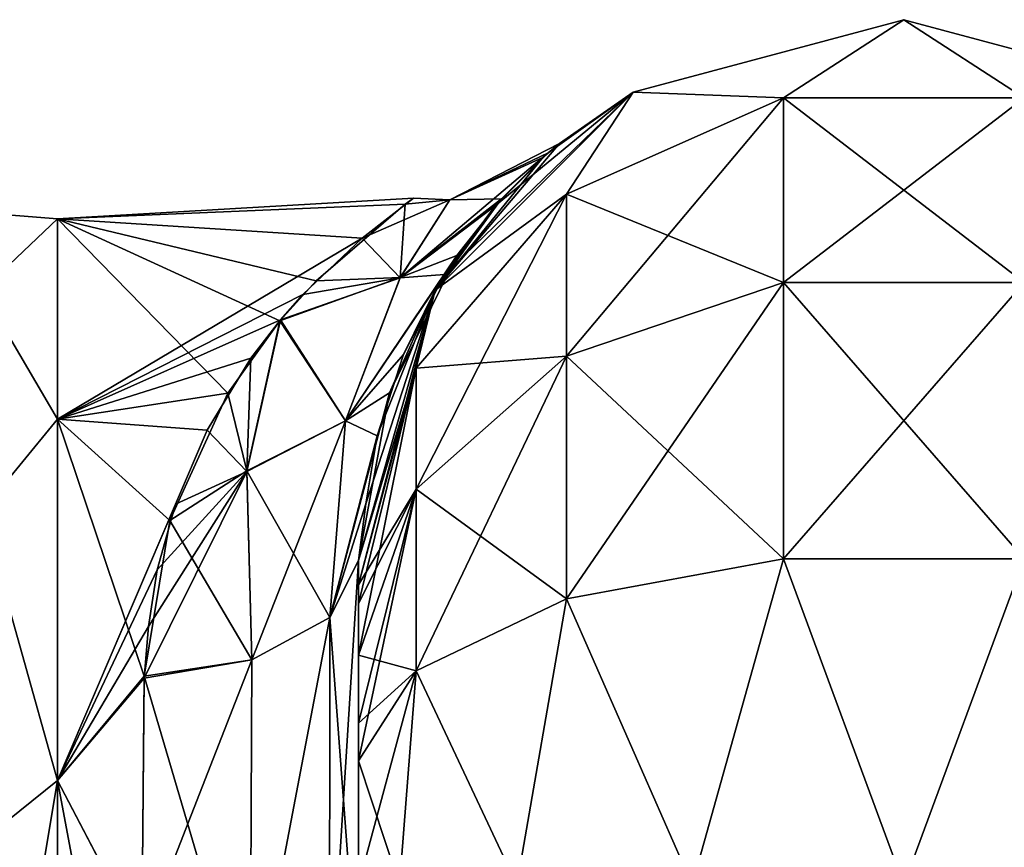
# Model space of a CAD drawing. Extents: x -23 to 470, y -2000 to 0.
# Tile 174 of 246: x 95 to 117, y -19 to 0. Entities that reach past the tile are written whole.
import ezdxf

# ---------------------------------------------------------------- set-up
doc = ezdxf.new("R2010")
doc.units = 0
doc.header["$LTSCALE"] = 68.916985
for name, color, linetype in [('102', 7, 'CONTINUOUS'), ('103', 7, 'CONTINUOUS'), ('104', 7, 'CONTINUOUS'), ('110', 7, 'CONTINUOUS'), ('74', 7, 'CONTINUOUS'), ('79', 7, 'CONTINUOUS'), ('92', 7, 'CONTINUOUS'), ('93', 7, 'CONTINUOUS'), ('94', 7, 'CONTINUOUS')]:
    doc.layers.add(name, color=color, linetype=linetype)

msp = doc.modelspace()

# ---------------------------------------------------------------- linework, layer by layer
at = {"layer": '102', "linetype": 'CONTINUOUS'}
for points in [[(102.45, -12.5, -24.51), (102.45, -22.687, -28.505), (101.793, -13.825, -22.416), (102.45, -12.5, -24.51)], [(101.793, -13.825, -22.416), (101.781, -23.159, -26.055), (99.947, -23.494, -24.253), (101.793, -13.825, -22.416)], [(99.985, -14.803, -20.868), (101.793, -13.825, -22.416), (99.947, -23.494, -24.253), (99.985, -14.803, -20.868)], [(101.793, -13.825, -22.416), (102.45, -22.687, -28.505), (101.781, -23.159, -26.055), (101.793, -13.825, -22.416)], [(97.5, -15.179, -20.289), (99.985, -14.803, -20.868), (99.947, -23.494, -24.253), (97.5, -15.179, -20.289)], [(97.447, -21.322, -23.052), (97.5, -15.179, -20.289), (99.947, -23.494, -24.253), (97.447, -21.322, -23.052)]]:
    msp.add_3dface(points, dxfattribs=at)
at = {"layer": '103', "linetype": 'CONTINUOUS'}
for points in [[(106.836, -3.078, 4.241), (107.093, -2.86, -0.044), (104.563, -4.168, 3.616), (106.836, -3.078, 4.241)], [(107.093, -2.86, -0.044), (106.712, -3.187, -5.122), (104.563, -4.167, -3.609), (107.093, -2.86, -0.044)], [(104.563, -4.168, 3.616), (107.093, -2.86, -0.044), (104.563, -4.167, -3.609), (104.563, -4.168, 3.616)], [(105.61, -4.307, 10.657), (106.836, -3.078, 4.241), (103.413, -5.966, 10.687), (105.61, -4.307, 10.657)], [(103.413, -5.966, 10.687), (106.836, -3.078, 4.241), (104.563, -4.168, 3.616), (103.413, -5.966, 10.687)], [(106.712, -3.187, -5.122), (105.756, -4.141, -10.05), (104.563, -4.167, -3.609), (106.712, -3.187, -5.122)], [(101.475, -6.035, -9.671), (103.53, -4.266, -3.566), (103.413, -5.964, -10.683), (101.475, -6.035, -9.671)], [(103.725, -4.13, 2.491), (102.533, -5.05, 7.022), (104.563, -4.168, 3.616), (103.725, -4.13, 2.491)], [(102.533, -5.05, 7.022), (103.413, -5.966, 10.687), (104.563, -4.168, 3.616), (102.533, -5.05, 7.022)], [(105.756, -4.141, -10.05), (104.726, -5.452, -14.056), (103.413, -5.964, -10.683), (105.756, -4.141, -10.05)], [(104.563, -4.167, -3.609), (105.756, -4.141, -10.05), (103.413, -5.964, -10.683), (104.563, -4.167, -3.609)], [(103.53, -4.266, -3.566), (104.563, -4.167, -3.609), (103.413, -5.964, -10.683), (103.53, -4.266, -3.566)], [(104.439, -5.893, 15.114), (105.61, -4.307, 10.657), (103.413, -5.966, 10.687), (104.439, -5.893, 15.114)], [(103.53, -4.266, -3.566), (103.725, -4.13, 2.491), (104.563, -4.167, -3.609), (103.53, -4.266, -3.566)], [(103.725, -4.13, 2.491), (104.563, -4.168, 3.616), (104.563, -4.167, -3.609), (103.725, -4.13, 2.491)], [(102.533, -5.05, 7.022), (101.166, -6.357, 10.371), (103.413, -5.966, 10.687), (102.533, -5.05, 7.022)], [(104.726, -5.452, -14.056), (103.166, -8.626, -20.081), (102.15, -9.273, -17.139), (104.726, -5.452, -14.056)], [(103.413, -5.964, -10.683), (104.726, -5.452, -14.056), (102.15, -9.273, -17.139), (103.413, -5.964, -10.683)], [(103.491, -7.743, 18.706), (104.439, -5.893, 15.114), (102.15, -9.275, 17.141), (103.491, -7.743, 18.706)], [(102.15, -9.275, 17.141), (104.439, -5.893, 15.114), (103.413, -5.966, 10.687), (102.15, -9.275, 17.141)], [(100.638, -6.959, -11.545), (101.475, -6.035, -9.671), (103.413, -5.964, -10.683), (100.638, -6.959, -11.545)], [(100.638, -6.959, -11.545), (103.413, -5.964, -10.683), (102.15, -9.273, -17.139), (100.638, -6.959, -11.545)], [(101.166, -6.357, 10.371), (100.651, -6.941, 11.512), (103.413, -5.966, 10.687), (101.166, -6.357, 10.371)], [(100.651, -6.941, 11.512), (102.15, -9.275, 17.141), (103.413, -5.966, 10.687), (100.651, -6.941, 11.512)], [(99.434, -8.635, -14.178), (100.638, -6.959, -11.545), (99.872, -10.43, -16.629), (99.434, -8.635, -14.178)], [(100.651, -6.941, 11.512), (99.968, -7.827, 13.001), (99.871, -10.443, 16.644), (100.651, -6.941, 11.512)], [(102.15, -9.275, 17.141), (100.651, -6.941, 11.512), (99.871, -10.443, 16.644), (102.15, -9.275, 17.141)], [(100.638, -6.959, -11.545), (102.15, -9.273, -17.139), (99.872, -10.43, -16.629), (100.638, -6.959, -11.545)], [(99.968, -7.827, 13.001), (98.955, -9.487, 15.273), (99.871, -10.443, 16.644), (99.968, -7.827, 13.001)], [(102.886, -9.62, 21.436), (103.491, -7.743, 18.706), (102.15, -9.275, 17.141), (102.886, -9.62, 21.436)], [(98.095, -11.582, -17.506), (99.434, -8.635, -14.178), (99.872, -10.43, -16.629), (98.095, -11.582, -17.506)], [(103.166, -8.626, -20.081), (102.45, -12.5, -24.51), (101.793, -13.825, -22.416), (103.166, -8.626, -20.081)], [(103.166, -8.626, -20.081), (101.793, -13.825, -22.416), (102.15, -9.273, -17.139), (103.166, -8.626, -20.081)], [(99.985, -14.803, 20.868), (102.15, -9.275, 17.141), (99.871, -10.443, 16.644), (99.985, -14.803, 20.868)], [(102.15, -9.273, -17.139), (101.793, -13.825, -22.416), (99.872, -10.43, -16.629), (102.15, -9.273, -17.139)], [(101.793, -13.825, 22.415), (102.15, -9.275, 17.141), (99.985, -14.803, 20.868), (101.793, -13.825, 22.415)], [(101.793, -13.825, 22.415), (102.886, -9.62, 21.436), (102.15, -9.275, 17.141), (101.793, -13.825, 22.415)], [(98.955, -9.487, 15.273), (98.222, -11.198, 17.138), (99.871, -10.443, 16.644), (98.955, -9.487, 15.273)], [(102.618, -11.196, 23.256), (102.886, -9.62, 21.436), (101.793, -13.825, 22.415), (102.618, -11.196, 23.256)], [(97.604, -14.028, 19.513), (97.499, -15.223, 20.316), (99.871, -10.443, 16.644), (97.604, -14.028, 19.513)], [(99.871, -10.443, 16.644), (97.499, -15.223, 20.316), (99.985, -14.803, 20.868), (99.871, -10.443, 16.644)], [(97.802, -12.723, 18.51), (97.604, -14.028, 19.513), (99.871, -10.443, 16.644), (97.802, -12.723, 18.51)], [(98.222, -11.198, 17.138), (97.802, -12.723, 18.51), (99.871, -10.443, 16.644), (98.222, -11.198, 17.138)], [(99.985, -14.803, -20.868), (98.095, -11.582, -17.506), (99.872, -10.43, -16.629), (99.985, -14.803, -20.868)], [(101.793, -13.825, -22.416), (99.985, -14.803, -20.868), (99.872, -10.43, -16.629), (101.793, -13.825, -22.416)], [(102.45, -12.5, 24.51), (102.618, -11.196, 23.256), (101.793, -13.825, 22.415), (102.45, -12.5, 24.51)], [(97.5, -15.179, -20.289), (98.095, -11.582, -17.506), (99.985, -14.803, -20.868), (97.5, -15.179, -20.289)]]:
    msp.add_3dface(points, dxfattribs=at)
at = {"layer": '104', "linetype": 'CONTINUOUS'}
for points in [[(102.45, -22.687, 28.505), (102.45, -12.5, 24.51), (101.781, -23.159, 26.055), (102.45, -22.687, 28.505)], [(102.45, -12.5, 24.51), (101.793, -13.825, 22.415), (101.781, -23.159, 26.055), (102.45, -12.5, 24.51)], [(101.793, -13.825, 22.415), (99.985, -14.803, 20.868), (99.947, -23.493, 24.253), (101.793, -13.825, 22.415)], [(101.781, -23.159, 26.055), (101.793, -13.825, 22.415), (99.947, -23.493, 24.253), (101.781, -23.159, 26.055)], [(97.499, -15.223, 20.316), (97.447, -21.313, 23.05), (99.985, -14.803, 20.868), (97.499, -15.223, 20.316)], [(99.985, -14.803, 20.868), (97.447, -21.313, 23.05), (99.947, -23.493, 24.253), (99.985, -14.803, 20.868)]]:
    msp.add_3dface(points, dxfattribs=at)
at = {"layer": '110', "linetype": 'CONTINUOUS'}
for points in [[(95.5, -4.602, 5.341), (95.5, -4.602, -5.341), (93.75, -4.469, 0), (95.5, -4.602, 5.341)], [(95.5, -4.602, 5.341), (93.75, -4.469, 0), (93.75, -6.26, 9.005), (95.5, -4.602, 5.341)], [(95.5, -4.602, -5.341), (93.75, -6.26, -9.005), (93.75, -4.469, 0), (95.5, -4.602, -5.341)], [(95.5, -9.236, 14.964), (95.5, -4.602, 5.341), (93.75, -6.26, 9.005), (95.5, -9.236, 14.964)], [(95.5, -4.602, -5.341), (95.5, -9.236, -14.964), (93.75, -6.26, -9.005), (95.5, -4.602, -5.341)], [(95.5, -9.236, 14.964), (93.75, -6.26, 9.005), (93.75, -11.361, 16.639), (95.5, -9.236, 14.964)], [(95.5, -9.236, -14.964), (93.75, -11.361, -16.639), (93.75, -6.26, -9.005), (95.5, -9.236, -14.964)], [(95.5, -17.587, 21.623), (95.5, -9.236, 14.964), (93.75, -11.361, 16.639), (95.5, -17.587, 21.623)], [(95.5, -9.236, -14.964), (95.5, -17.587, -21.623), (93.75, -11.361, -16.639), (95.5, -9.236, -14.964)], [(95.5, -17.587, 21.623), (93.75, -11.361, 16.639), (93.75, -18.995, 21.74), (95.5, -17.587, 21.623)], [(95.5, -17.587, -21.623), (93.75, -18.995, -21.74), (93.75, -11.361, -16.639), (95.5, -17.587, -21.623)], [(95.5, -28, 24), (95.5, -17.587, 21.623), (93.75, -28, 23.531), (95.5, -28, 24)], [(95.5, -17.587, 21.623), (93.75, -18.995, 21.74), (93.75, -28, 23.531), (95.5, -17.587, 21.623)], [(95.5, -17.587, -21.623), (95.5, -28, -24), (93.75, -18.995, -21.74), (95.5, -17.587, -21.623)], [(95.5, -28, -24), (93.75, -28, -23.531), (93.75, -18.995, -21.74), (95.5, -28, -24)]]:
    msp.add_3dface(points, dxfattribs=at)
at = {"layer": '74', "linetype": 'CONTINUOUS'}
for points in [[(102.45, -12.5, 74.5), (102.45, -12.5, 24.51), (102.45, -55.841, 74.304), (102.45, -12.5, 74.5)], [(102.45, -55.841, 74.304), (102.45, -12.5, 24.51), (102.45, -51.872, 66.083), (102.45, -55.841, 74.304)], [(102.45, -51.872, 66.083), (102.45, -12.5, 24.51), (102.45, -51.871, 56.92), (102.45, -51.872, 66.083)], [(102.45, -51.871, 56.92), (102.45, -12.5, 24.51), (102.45, -55.84, 48.698), (102.45, -51.871, 56.92)], [(102.45, -55.84, 48.698), (102.45, -12.5, 24.51), (102.45, -22.687, 28.505), (102.45, -55.84, 48.698)], [(102.45, -13.067, 77.36), (102.45, -12.5, 74.5), (102.45, -63.021, 79.993), (102.45, -13.067, 77.36)], [(102.45, -63.021, 79.993), (102.45, -12.5, 74.5), (102.45, -55.841, 74.304), (102.45, -63.021, 79.993)], [(102.45, -63.189, -39.074), (102.45, -56.095, -33.616), (102.45, -12.5, -74.5), (102.45, -63.189, -39.074)], [(102.45, -12.5, -74.5), (102.45, -56.095, -33.616), (102.45, -22.687, -28.505), (102.45, -12.5, -74.5)], [(102.45, -63.021, -43.007), (102.45, -63.189, -39.074), (102.45, -12.5, -74.5), (102.45, -63.021, -43.007)], [(102.45, -55.841, -48.696), (102.45, -63.021, -43.007), (102.45, -12.5, -74.5), (102.45, -55.841, -48.696)], [(102.45, -51.872, -56.917), (102.45, -55.841, -48.696), (102.45, -12.5, -74.5), (102.45, -51.872, -56.917)], [(102.45, -51.871, -66.08), (102.45, -51.872, -56.917), (102.45, -12.5, -74.5), (102.45, -51.871, -66.08)], [(102.45, -55.84, -74.302), (102.45, -51.871, -66.08), (102.45, -12.5, -74.5), (102.45, -55.84, -74.302)], [(102.45, -13.067, -77.36), (102.45, -55.84, -74.302), (102.45, -12.5, -74.5), (102.45, -13.067, -77.36)], [(102.45, -12.5, -24.51), (102.45, -12.5, -74.5), (102.45, -22.687, -28.505), (102.45, -12.5, -24.51)], [(102.45, -13.5, 78.234), (102.45, -13.067, 77.36), (102.45, -63.021, 79.993), (102.45, -13.5, 78.234)], [(102.45, -13.5, -78.234), (102.45, -55.84, -74.302), (102.45, -13.067, -77.36), (102.45, -13.5, -78.234)], [(102.45, -14.695, 79.801), (102.45, -13.5, 78.234), (102.45, -63.021, 79.993), (102.45, -14.695, 79.801)], [(102.45, -14.695, -79.801), (102.45, -55.84, -74.302), (102.45, -13.5, -78.234), (102.45, -14.695, -79.801)], [(102.45, -16.266, 81), (102.45, -14.695, 79.801), (102.45, -63.021, 79.993), (102.45, -16.266, 81)], [(102.45, -63.02, -79.992), (102.45, -55.84, -74.302), (102.45, -14.695, -79.801), (102.45, -63.02, -79.992)], [(102.45, -16.266, -81), (102.45, -63.02, -79.992), (102.45, -14.695, -79.801), (102.45, -16.266, -81)], [(102.45, -17.135, 81.431), (102.45, -16.266, 81), (102.45, -71.85, 82), (102.45, -17.135, 81.431)], [(102.45, -71.85, 82), (102.45, -16.266, 81), (102.45, -63.021, 79.993), (102.45, -71.85, 82)], [(102.45, -17.135, -81.431), (102.45, -63.02, -79.992), (102.45, -16.266, -81), (102.45, -17.135, -81.431)], [(102.45, -20, 82), (102.45, -17.135, 81.431), (102.45, -71.85, 82), (102.45, -20, 82)], [(102.45, -20, -82), (102.45, -63.02, -79.992), (102.45, -17.135, -81.431), (102.45, -20, -82)]]:
    msp.add_3dface(points, dxfattribs=at)
at = {"layer": '79', "linetype": 'CONTINUOUS'}
for points in [[(103.53, -4.266, -3.566), (95.5, -4.602, 5.341), (103.725, -4.13, 2.491), (103.53, -4.266, -3.566)], [(103.725, -4.13, 2.491), (95.5, -4.602, 5.341), (102.533, -5.05, 7.022), (103.725, -4.13, 2.491)], [(95.5, -4.602, -5.341), (95.5, -4.602, 5.341), (103.53, -4.266, -3.566), (95.5, -4.602, -5.341)], [(101.475, -6.035, -9.671), (95.5, -4.602, -5.341), (103.53, -4.266, -3.566), (101.475, -6.035, -9.671)], [(95.5, -4.602, 5.341), (95.5, -9.236, 14.964), (102.533, -5.05, 7.022), (95.5, -4.602, 5.341)], [(95.5, -9.236, -14.964), (95.5, -4.602, -5.341), (99.434, -8.635, -14.178), (95.5, -9.236, -14.964)], [(99.434, -8.635, -14.178), (95.5, -4.602, -5.341), (100.638, -6.959, -11.545), (99.434, -8.635, -14.178)], [(100.638, -6.959, -11.545), (95.5, -4.602, -5.341), (101.475, -6.035, -9.671), (100.638, -6.959, -11.545)], [(102.533, -5.05, 7.022), (95.5, -9.236, 14.964), (101.166, -6.357, 10.371), (102.533, -5.05, 7.022)], [(101.166, -6.357, 10.371), (95.5, -9.236, 14.964), (100.651, -6.941, 11.512), (101.166, -6.357, 10.371)], [(100.651, -6.941, 11.512), (95.5, -9.236, 14.964), (99.968, -7.827, 13.001), (100.651, -6.941, 11.512)], [(99.968, -7.827, 13.001), (95.5, -9.236, 14.964), (98.955, -9.487, 15.273), (99.968, -7.827, 13.001)], [(98.095, -11.582, -17.506), (95.5, -9.236, -14.964), (99.434, -8.635, -14.178), (98.095, -11.582, -17.506)], [(95.5, -9.236, 14.964), (95.5, -17.587, 21.623), (98.955, -9.487, 15.273), (95.5, -9.236, 14.964)], [(95.5, -17.587, -21.623), (95.5, -9.236, -14.964), (97.5, -15.179, -20.289), (95.5, -17.587, -21.623)], [(97.5, -15.179, -20.289), (95.5, -9.236, -14.964), (98.095, -11.582, -17.506), (97.5, -15.179, -20.289)], [(98.955, -9.487, 15.273), (95.5, -17.587, 21.623), (98.222, -11.198, 17.138), (98.955, -9.487, 15.273)], [(98.222, -11.198, 17.138), (95.5, -17.587, 21.623), (97.802, -12.723, 18.51), (98.222, -11.198, 17.138)], [(97.802, -12.723, 18.51), (95.5, -17.587, 21.623), (97.604, -14.028, 19.513), (97.802, -12.723, 18.51)], [(97.604, -14.028, 19.513), (95.5, -17.587, 21.623), (97.499, -15.223, 20.316), (97.604, -14.028, 19.513)], [(97.447, -21.322, -23.052), (95.5, -17.587, -21.623), (97.5, -15.179, -20.289), (97.447, -21.322, -23.052)], [(97.499, -15.223, 20.316), (95.5, -17.587, 21.623), (97.447, -21.313, 23.05), (97.499, -15.223, 20.316)], [(95.5, -17.587, 21.623), (95.5, -28, 24), (97.447, -21.313, 23.05), (95.5, -17.587, 21.623)], [(95.5, -28, -24), (95.5, -17.587, -21.623), (97.45, -28, -24), (95.5, -28, -24)], [(97.45, -28, -24), (95.5, -17.587, -21.623), (97.447, -21.322, -23.052), (97.45, -28, -24)]]:
    msp.add_3dface(points, dxfattribs=at)
at = {"layer": '92', "linetype": 'CONTINUOUS'}
for points in [[(108.8, -1.675, -74.5), (115.05, 0, -74.5), (112.268, -1.806, -82.019), (108.8, -1.675, -74.5)], [(112.268, -1.806, -82.019), (115.05, 0, -74.5), (117.832, -1.806, -82.019), (112.268, -1.806, -82.019)], [(115.05, 0, -74.5), (121.3, -1.675, -74.5), (117.832, -1.806, -82.019), (115.05, 0, -74.5)], [(104.225, -6.25, -74.5), (108.8, -1.675, -74.5), (107.256, -4.037, -81.098), (104.225, -6.25, -74.5)], [(107.256, -4.037, -81.098), (108.8, -1.675, -74.5), (112.268, -1.806, -82.019), (107.256, -4.037, -81.098)], [(107.256, -4.037, -81.098), (112.268, -1.806, -82.019), (107.256, -7.781, -86.709), (107.256, -4.037, -81.098)], [(112.268, -1.806, -82.019), (112.268, -6.074, -88.415), (107.256, -7.781, -86.709), (112.268, -1.806, -82.019)], [(112.268, -1.806, -82.019), (117.832, -1.806, -82.019), (112.268, -6.074, -88.415), (112.268, -1.806, -82.019)], [(117.832, -1.806, -82.019), (117.832, -6.074, -88.415), (112.268, -6.074, -88.415), (117.832, -1.806, -82.019)], [(103.788, -8.056, -79.436), (104.225, -6.25, -74.5), (107.256, -4.037, -81.098), (103.788, -8.056, -79.436)], [(103.788, -8.056, -79.436), (107.256, -4.037, -81.098), (103.788, -10.858, -83.635), (103.788, -8.056, -79.436)], [(107.256, -4.037, -81.098), (107.256, -7.781, -86.709), (103.788, -10.858, -83.635), (107.256, -4.037, -81.098)], [(112.268, -12.466, -92.688), (107.256, -13.39, -90.458), (112.268, -6.074, -88.415), (112.268, -12.466, -92.688)], [(112.268, -6.074, -88.415), (107.256, -13.39, -90.458), (107.256, -7.781, -86.709), (112.268, -6.074, -88.415)], [(117.832, -12.466, -92.688), (112.268, -12.466, -92.688), (117.832, -6.074, -88.415), (117.832, -12.466, -92.688)], [(117.832, -6.074, -88.415), (112.268, -12.466, -92.688), (112.268, -6.074, -88.415), (117.832, -6.074, -88.415)], [(102.45, -13.067, -77.36), (102.45, -12.5, -74.5), (104.225, -6.25, -74.5), (102.45, -13.067, -77.36)], [(102.45, -13.067, -77.36), (104.225, -6.25, -74.5), (103.788, -8.056, -79.436), (102.45, -13.067, -77.36)], [(107.256, -13.39, -90.458), (103.788, -15.054, -86.44), (107.256, -7.781, -86.709), (107.256, -13.39, -90.458)], [(107.256, -7.781, -86.709), (103.788, -15.054, -86.44), (103.788, -10.858, -83.635), (107.256, -7.781, -86.709)], [(102.45, -14.695, -79.801), (102.45, -13.5, -78.234), (103.788, -8.056, -79.436), (102.45, -14.695, -79.801)], [(102.45, -14.695, -79.801), (103.788, -8.056, -79.436), (103.788, -10.858, -83.635), (102.45, -14.695, -79.801)], [(102.45, -13.5, -78.234), (102.45, -13.067, -77.36), (103.788, -8.056, -79.436), (102.45, -13.5, -78.234)], [(102.45, -17.135, -81.431), (102.45, -16.266, -81), (103.788, -10.858, -83.635), (102.45, -17.135, -81.431)], [(103.788, -15.054, -86.44), (102.45, -17.135, -81.431), (103.788, -10.858, -83.635), (103.788, -15.054, -86.44)], [(102.45, -16.266, -81), (102.45, -14.695, -79.801), (103.788, -10.858, -83.635), (102.45, -16.266, -81)], [(112.268, -12.466, -92.688), (110.16, -20, -93.546), (107.256, -13.39, -90.458), (112.268, -12.466, -92.688)], [(115.05, -20, -94.5), (110.16, -20, -93.546), (112.268, -12.466, -92.688), (115.05, -20, -94.5)], [(117.832, -12.466, -92.688), (115.05, -20, -94.5), (112.268, -12.466, -92.688), (117.832, -12.466, -92.688)], [(121.3, -20, -92.825), (115.05, -20, -94.5), (117.832, -12.466, -92.688), (121.3, -20, -92.825)], [(107.256, -13.39, -90.458), (106.111, -20, -90.839), (103.788, -15.054, -86.44), (107.256, -13.39, -90.458)], [(110.16, -20, -93.546), (106.111, -20, -90.839), (107.256, -13.39, -90.458), (110.16, -20, -93.546)], [(102.45, -20, -82), (102.45, -17.135, -81.431), (103.788, -15.054, -86.44), (102.45, -20, -82)], [(103.402, -20, -86.784), (102.45, -20, -82), (103.788, -15.054, -86.44), (103.402, -20, -86.784)], [(106.111, -20, -90.839), (103.402, -20, -86.784), (103.788, -15.054, -86.44), (106.111, -20, -90.839)]]:
    msp.add_3dface(points, dxfattribs=at)
at = {"layer": '93', "linetype": 'CONTINUOUS'}
for points in [[(115.05, 0, -74.5), (108.8, -1.675, -74.5), (115.05, 0, 74.5), (115.05, 0, -74.5)], [(115.05, 0, 74.5), (108.8, -1.675, -74.5), (108.8, -1.675, 74.5), (115.05, 0, 74.5)], [(121.3, -1.675, -74.5), (115.05, 0, -74.5), (121.3, -1.675, 74.5), (121.3, -1.675, -74.5)], [(121.3, -1.675, 74.5), (115.05, 0, -74.5), (115.05, 0, 74.5), (121.3, -1.675, 74.5)], [(108.8, -1.675, -74.5), (104.225, -6.25, -74.5), (107.093, -2.86, -0.044), (108.8, -1.675, -74.5)], [(108.8, -1.675, 74.5), (104.439, -5.893, 15.114), (104.225, -6.25, 74.5), (108.8, -1.675, 74.5)], [(105.61, -4.307, 10.657), (104.439, -5.893, 15.114), (108.8, -1.675, 74.5), (105.61, -4.307, 10.657)], [(106.836, -3.078, 4.241), (105.61, -4.307, 10.657), (108.8, -1.675, 74.5), (106.836, -3.078, 4.241)], [(107.093, -2.86, -0.044), (106.836, -3.078, 4.241), (108.8, -1.675, 74.5), (107.093, -2.86, -0.044)], [(108.8, -1.675, -74.5), (107.093, -2.86, -0.044), (108.8, -1.675, 74.5), (108.8, -1.675, -74.5)], [(107.093, -2.86, -0.044), (104.225, -6.25, -74.5), (106.712, -3.187, -5.122), (107.093, -2.86, -0.044)], [(106.712, -3.187, -5.122), (104.225, -6.25, -74.5), (105.756, -4.141, -10.05), (106.712, -3.187, -5.122)], [(105.756, -4.141, -10.05), (104.225, -6.25, -74.5), (104.726, -5.452, -14.056), (105.756, -4.141, -10.05)], [(104.726, -5.452, -14.056), (104.225, -6.25, -74.5), (103.166, -8.626, -20.081), (104.726, -5.452, -14.056)], [(104.439, -5.893, 15.114), (103.491, -7.743, 18.706), (104.225, -6.25, 74.5), (104.439, -5.893, 15.114)], [(102.45, -12.5, 24.51), (102.45, -12.5, 74.5), (104.225, -6.25, 74.5), (102.45, -12.5, 24.51)], [(102.618, -11.196, 23.256), (102.45, -12.5, 24.51), (104.225, -6.25, 74.5), (102.618, -11.196, 23.256)], [(104.225, -6.25, -74.5), (102.45, -12.5, -74.5), (103.166, -8.626, -20.081), (104.225, -6.25, -74.5)], [(102.886, -9.62, 21.436), (102.618, -11.196, 23.256), (104.225, -6.25, 74.5), (102.886, -9.62, 21.436)], [(103.491, -7.743, 18.706), (102.886, -9.62, 21.436), (104.225, -6.25, 74.5), (103.491, -7.743, 18.706)], [(102.45, -12.5, -74.5), (102.45, -12.5, -24.51), (103.166, -8.626, -20.081), (102.45, -12.5, -74.5)]]:
    msp.add_3dface(points, dxfattribs=at)
at = {"layer": '94', "linetype": 'CONTINUOUS'}
for points in [[(115.05, 0, 74.5), (108.8, -1.675, 74.5), (112.268, -1.806, 82.019), (115.05, 0, 74.5)], [(117.832, -1.806, 82.019), (115.05, 0, 74.5), (112.268, -1.806, 82.019), (117.832, -1.806, 82.019)], [(121.3, -1.675, 74.5), (115.05, 0, 74.5), (117.832, -1.806, 82.019), (121.3, -1.675, 74.5)], [(108.8, -1.675, 74.5), (104.225, -6.25, 74.5), (107.256, -4.037, 81.098), (108.8, -1.675, 74.5)], [(112.268, -1.806, 82.019), (108.8, -1.675, 74.5), (107.256, -4.037, 81.098), (112.268, -1.806, 82.019)], [(112.268, -1.806, 82.019), (107.256, -4.037, 81.098), (112.268, -6.074, 88.415), (112.268, -1.806, 82.019)], [(117.832, -1.806, 82.019), (112.268, -1.806, 82.019), (117.832, -6.074, 88.415), (117.832, -1.806, 82.019)], [(117.832, -6.074, 88.415), (112.268, -1.806, 82.019), (112.268, -6.074, 88.415), (117.832, -6.074, 88.415)], [(107.256, -4.037, 81.098), (104.225, -6.25, 74.5), (103.788, -8.056, 79.436), (107.256, -4.037, 81.098)], [(107.256, -4.037, 81.098), (103.788, -8.056, 79.436), (107.256, -7.781, 86.709), (107.256, -4.037, 81.098)], [(112.268, -6.074, 88.415), (107.256, -4.037, 81.098), (107.256, -7.781, 86.709), (112.268, -6.074, 88.415)], [(112.268, -12.466, 92.688), (112.268, -6.074, 88.415), (107.256, -7.781, 86.709), (112.268, -12.466, 92.688)], [(112.268, -12.466, 92.688), (117.832, -12.466, 92.688), (112.268, -6.074, 88.415), (112.268, -12.466, 92.688)], [(117.832, -12.466, 92.688), (117.832, -6.074, 88.415), (112.268, -6.074, 88.415), (117.832, -12.466, 92.688)], [(104.225, -6.25, 74.5), (102.45, -12.5, 74.5), (103.788, -8.056, 79.436), (104.225, -6.25, 74.5)], [(107.256, -13.39, 90.458), (107.256, -7.781, 86.709), (103.788, -10.858, 83.635), (107.256, -13.39, 90.458)], [(107.256, -7.781, 86.709), (103.788, -8.056, 79.436), (103.788, -10.858, 83.635), (107.256, -7.781, 86.709)], [(107.256, -13.39, 90.458), (112.268, -12.466, 92.688), (107.256, -7.781, 86.709), (107.256, -13.39, 90.458)], [(102.45, -12.5, 74.5), (102.45, -13.067, 77.36), (103.788, -8.056, 79.436), (102.45, -12.5, 74.5)], [(103.788, -8.056, 79.436), (102.45, -13.067, 77.36), (103.788, -10.858, 83.635), (103.788, -8.056, 79.436)], [(102.45, -13.067, 77.36), (102.45, -13.5, 78.234), (103.788, -10.858, 83.635), (102.45, -13.067, 77.36)], [(102.45, -13.5, 78.234), (102.45, -14.695, 79.801), (103.788, -10.858, 83.635), (102.45, -13.5, 78.234)], [(102.45, -14.695, 79.801), (103.788, -15.054, 86.44), (103.788, -10.858, 83.635), (102.45, -14.695, 79.801)], [(103.788, -15.054, 86.44), (107.256, -13.39, 90.458), (103.788, -10.858, 83.635), (103.788, -15.054, 86.44)], [(107.256, -13.39, 90.458), (110.16, -20, 93.546), (112.268, -12.466, 92.688), (107.256, -13.39, 90.458)], [(110.16, -20, 93.546), (115.05, -20, 94.5), (112.268, -12.466, 92.688), (110.16, -20, 93.546)], [(112.268, -12.466, 92.688), (115.05, -20, 94.5), (117.832, -12.466, 92.688), (112.268, -12.466, 92.688)], [(117.832, -12.466, 92.688), (115.05, -20, 94.5), (121.3, -20, 92.825), (117.832, -12.466, 92.688)], [(103.788, -15.054, 86.44), (106.111, -20, 90.839), (107.256, -13.39, 90.458), (103.788, -15.054, 86.44)], [(106.111, -20, 90.839), (110.16, -20, 93.546), (107.256, -13.39, 90.458), (106.111, -20, 90.839)], [(102.45, -14.695, 79.801), (102.45, -16.266, 81), (103.788, -15.054, 86.44), (102.45, -14.695, 79.801)], [(102.45, -16.266, 81), (102.45, -17.135, 81.431), (103.788, -15.054, 86.44), (102.45, -16.266, 81)], [(102.45, -17.135, 81.431), (103.402, -20, 86.784), (103.788, -15.054, 86.44), (102.45, -17.135, 81.431)], [(103.402, -20, 86.784), (106.111, -20, 90.839), (103.788, -15.054, 86.44), (103.402, -20, 86.784)], [(102.45, -17.135, 81.431), (102.45, -20, 82), (103.402, -20, 86.784), (102.45, -17.135, 81.431)]]:
    msp.add_3dface(points, dxfattribs=at)

doc.saveas('drawing.dxf')
